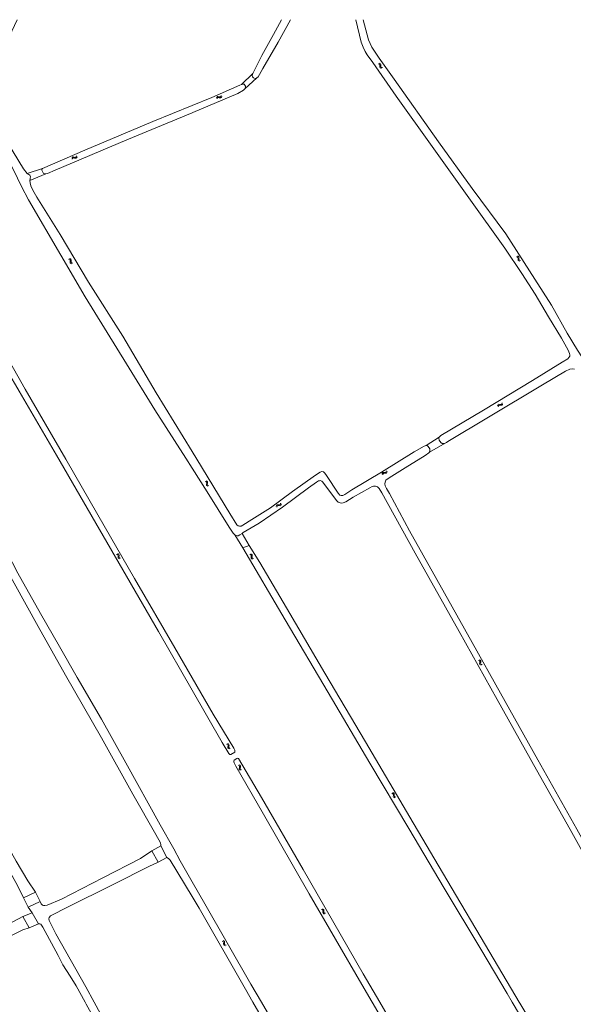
# Model space of a CAD drawing. Header units: metres. Extents: x 189705 to 199106, y 581686 to 588448.
# Tile 132 of 256: x 192921 to 193174, y 587999 to 588448. Entities that reach past the tile are written whole.
import ezdxf

# ---------------------------------------------------------------- set-up
doc = ezdxf.new("R2010")
doc.units = ezdxf.units.M
doc.layers.add('B-WA-OG-GBKN-G', color=7, linetype='Continuous', lineweight=18)

msp = doc.modelspace()

# ---------------------------------------------------------------- linework, layer by layer
at = {"layer": 'B-WA-OG-GBKN-G'}
for p, q in [((193084.83, 588427.976), (193085.229, 588427.891)), ((193085.224, 588428.279), (193085.623, 588428.197)), ((193085.229, 588427.891), (193085.504, 588427.712)), ((193085.504, 588427.712), (193085.61, 588427.403)), ((193085.597, 588426.989), (193085.577, 588426.581)), ((193085.577, 588426.581), (193085.68, 588426.269)), ((193085.61, 588427.403), (193085.597, 588426.989)), ((193085.623, 588428.197), (193085.898, 588428.02)), ((193085.68, 588426.269), (193085.963, 588426.085)), ((193085.898, 588428.02), (193086.008, 588427.7)), ((193085.989, 588427.293), (193085.972, 588426.885)), ((193085.972, 588426.885), (193086.076, 588426.573)), ((193086.008, 588427.7), (193085.989, 588427.293)), ((193086.076, 588426.573), (193086.356, 588426.388)), ((193086.356, 588426.388), (193086.757, 588426.304)), ((193085.963, 588426.085), (193086.363, 588426.001)), ((193011.033, 588412.483), (193011.196, 588412.856)), ((193011.196, 588412.856), (193011.427, 588413.088)), ((193011.427, 588413.088), (193011.764, 588413.128)), ((193011.764, 588413.128), (193012.157, 588413.025)), ((193012.157, 588413.025), (193012.552, 588412.922)), ((193012.552, 588412.922), (193012.88, 588412.958)), ((193012.88, 588412.958), (193013.12, 588413.194)), ((193013.12, 588413.194), (193013.285, 588413.568)), ((193013.333, 588412.746), (193013.499, 588413.12)), ((193011.247, 588412.035), (193011.413, 588412.407)), ((193011.413, 588412.407), (193011.646, 588412.638)), ((193011.646, 588412.638), (193011.97, 588412.677)), ((193011.97, 588412.677), (193012.373, 588412.577)), ((193012.373, 588412.577), (193012.767, 588412.472)), ((193012.767, 588412.472), (193013.094, 588412.508)), ((193013.094, 588412.508), (193013.333, 588412.746)), ((192947.179, 588385.661), (192947.345, 588386.034)), ((192945.091, 588384.952), (192945.255, 588385.325)), ((192945.255, 588385.325), (192945.486, 588385.557)), ((192945.305, 588384.503), (192945.471, 588384.875)), ((192945.471, 588384.875), (192945.705, 588385.106)), ((192945.486, 588385.557), (192945.823, 588385.596)), ((192945.705, 588385.106), (192946.029, 588385.145)), ((192945.823, 588385.596), (192946.216, 588385.492)), ((192946.029, 588385.145), (192946.431, 588385.045)), ((192946.216, 588385.492), (192946.611, 588385.39)), ((192946.431, 588385.045), (192946.825, 588384.939)), ((192946.611, 588385.39), (192946.938, 588385.425)), ((192946.825, 588384.939), (192947.153, 588384.975)), ((192946.938, 588385.425), (192947.179, 588385.661)), ((192947.153, 588384.975), (192947.392, 588385.212)), ((192947.392, 588385.212), (192947.558, 588385.586)), ((192943.69, 588338.896), (192944.084, 588338.792)), ((192944.084, 588338.792), (192944.349, 588338.599)), ((192944.097, 588339.179), (192944.492, 588339.078)), ((192944.349, 588338.599), (192944.44, 588338.286)), ((192944.407, 588337.872), (192944.367, 588337.466)), ((192944.367, 588337.466), (192944.455, 588337.149)), ((192944.44, 588338.286), (192944.407, 588337.872)), ((192944.455, 588337.149), (192944.728, 588336.951)), ((192944.492, 588339.078), (192944.758, 588338.888)), ((192944.728, 588336.951), (192945.124, 588336.848)), ((192944.758, 588338.888), (192944.852, 588338.562)), ((192944.814, 588338.157), (192944.776, 588337.751)), ((192944.776, 588337.751), (192944.865, 588337.433)), ((192944.852, 588338.562), (192944.814, 588338.157)), ((192944.865, 588337.433), (192945.136, 588337.235)), ((192945.136, 588337.235), (192945.532, 588337.132)), ((193147.859, 588340.051), (193148.256, 588339.961)), ((193148.256, 588339.961), (193148.528, 588339.777)), ((193148.257, 588340.348), (193148.655, 588340.26)), ((193148.528, 588339.777), (193148.629, 588339.467)), ((193148.61, 588339.052), (193148.583, 588338.645)), ((193148.583, 588338.645), (193148.682, 588338.331)), ((193148.629, 588339.467), (193148.61, 588339.052)), ((193148.655, 588340.26), (193148.927, 588340.079)), ((193148.682, 588338.331), (193148.962, 588338.143)), ((193148.927, 588340.079), (193149.032, 588339.757)), ((193148.962, 588338.143), (193149.361, 588338.053)), ((193149.007, 588339.351), (193148.983, 588338.943)), ((193148.983, 588338.943), (193149.082, 588338.629)), ((193149.032, 588339.757), (193149.007, 588339.351)), ((193149.082, 588338.629), (193149.36, 588338.439)), ((193149.36, 588338.439), (193149.759, 588338.35)), ((193139.232, 588271.998), (193139.332, 588272.393)), ((193139.332, 588272.393), (193139.522, 588272.66)), ((193139.516, 588271.591), (193139.619, 588271.985)), ((193139.522, 588272.66), (193139.847, 588272.754)), ((193139.619, 588271.985), (193139.812, 588272.252)), ((193139.812, 588272.252), (193140.125, 588272.343)), ((193139.847, 588272.754), (193140.252, 588272.717)), ((193140.125, 588272.343), (193140.538, 588272.311)), ((193140.252, 588272.717), (193140.659, 588272.681)), ((193140.538, 588272.311), (193140.944, 588272.272)), ((193140.659, 588272.681), (193140.976, 588272.77)), ((193140.944, 588272.272), (193141.261, 588272.361)), ((193140.976, 588272.77), (193141.174, 588273.042)), ((193141.174, 588273.042), (193141.275, 588273.438)), ((193141.261, 588272.361), (193141.458, 588272.635)), ((193141.458, 588272.635), (193141.56, 588273.031)), ((193088.509, 588242.044), (193088.597, 588242.443)), ((193006.371, 588237.759), (193006.753, 588237.619)), ((193006.753, 588237.619), (193006.999, 588237.403)), ((193086.604, 588240.934), (193086.69, 588241.332)), ((193086.69, 588241.332), (193086.871, 588241.605)), ((193086.871, 588241.605), (193087.192, 588241.711)), ((193086.902, 588240.537), (193086.991, 588240.934)), ((193086.991, 588240.934), (193087.174, 588241.207)), ((193087.174, 588241.207), (193087.484, 588241.309)), ((193087.192, 588241.711), (193087.599, 588241.687)), ((193087.484, 588241.309), (193087.899, 588241.291)), ((193087.599, 588241.687), (193088.006, 588241.665)), ((193087.899, 588241.291), (193088.306, 588241.266)), ((193088.006, 588241.665), (193088.32, 588241.765)), ((193088.306, 588241.266), (193088.619, 588241.366)), ((193088.32, 588241.765), (193088.509, 588242.044)), ((193088.619, 588241.366), (193088.807, 588241.646)), ((193088.807, 588241.646), (193088.895, 588242.046)), ((193005.937, 588237.517), (193006.319, 588237.375)), ((193006.319, 588237.375), (193006.564, 588237.156)), ((193006.549, 588236.427), (193006.469, 588236.027)), ((193006.469, 588236.027), (193006.525, 588235.703)), ((193006.525, 588235.703), (193006.777, 588235.479)), ((193006.623, 588236.835), (193006.549, 588236.427)), ((193006.564, 588237.156), (193006.623, 588236.835)), ((193006.777, 588235.479), (193007.161, 588235.337)), ((193006.982, 588236.671), (193006.904, 588236.27)), ((193006.904, 588236.27), (193006.961, 588235.945)), ((193006.961, 588235.945), (193007.211, 588235.721)), ((193007.06, 588237.07), (193006.982, 588236.671)), ((193006.999, 588237.403), (193007.06, 588237.07)), ((193007.211, 588235.721), (193007.595, 588235.579)), ((193038.354, 588226.174), (193038.441, 588226.572)), ((193038.441, 588226.572), (193038.621, 588226.845)), ((193038.621, 588226.845), (193038.943, 588226.95)), ((193038.652, 588225.777), (193038.742, 588226.174)), ((193038.742, 588226.174), (193038.925, 588226.447)), ((193038.925, 588226.447), (193039.235, 588226.548)), ((193038.943, 588226.95), (193039.349, 588226.927)), ((193039.235, 588226.548), (193039.649, 588226.53)), ((193039.349, 588226.927), (193039.757, 588226.904)), ((193039.649, 588226.53), (193040.056, 588226.505)), ((193039.757, 588226.904), (193040.071, 588227.004)), ((193040.056, 588226.505), (193040.37, 588226.605)), ((193040.071, 588227.004), (193040.26, 588227.282)), ((193040.26, 588227.282), (193040.348, 588227.681)), ((193040.37, 588226.605), (193040.558, 588226.885)), ((193040.558, 588226.885), (193040.646, 588227.284)), ((192965.51, 588204.274), (192965.907, 588204.184)), ((192965.907, 588204.184), (192966.179, 588204)), ((192965.908, 588204.571), (192966.306, 588204.483)), ((192966.179, 588204), (192966.28, 588203.69)), ((192966.261, 588203.275), (192966.235, 588202.868)), ((192966.235, 588202.868), (192966.334, 588202.554)), ((192966.28, 588203.69), (192966.261, 588203.275)), ((192966.306, 588204.483), (192966.579, 588204.302)), ((192966.334, 588202.554), (192966.613, 588202.366)), ((192966.579, 588204.302), (192966.683, 588203.98)), ((192966.613, 588202.366), (192967.012, 588202.276)), ((192966.658, 588203.574), (192966.635, 588203.166)), ((192966.635, 588203.166), (192966.733, 588202.852)), ((192966.683, 588203.98), (192966.658, 588203.574)), ((192966.733, 588202.852), (192967.011, 588202.663)), ((192967.011, 588202.663), (192967.41, 588202.573)), ((193026.267, 588204.295), (193026.652, 588204.162)), ((193026.652, 588204.162), (193026.902, 588203.95)), ((193026.694, 588204.548), (193027.08, 588204.418)), ((193026.906, 588203.221), (193026.837, 588202.819)), ((193026.837, 588202.819), (193026.901, 588202.497)), ((193026.901, 588202.497), (193027.159, 588202.279)), ((193026.902, 588203.95), (193026.97, 588203.631)), ((193026.97, 588203.631), (193026.906, 588203.221)), ((193027.08, 588204.418), (193027.332, 588204.208)), ((193027.159, 588202.279), (193027.546, 588202.147)), ((193027.333, 588203.476), (193027.266, 588203.073)), ((193027.266, 588203.073), (193027.331, 588202.75)), ((193027.331, 588202.75), (193027.587, 588202.532)), ((193027.332, 588204.208), (193027.401, 588203.877)), ((193027.401, 588203.877), (193027.333, 588203.476)), ((193027.587, 588202.532), (193027.974, 588202.4)), ((193130.488, 588155.859), (193130.875, 588155.732)), ((193130.875, 588155.732), (193131.129, 588155.523)), ((193130.912, 588156.118), (193131.3, 588155.993)), ((193131.143, 588154.795), (193131.078, 588154.392)), ((193131.078, 588154.392), (193131.148, 588154.07)), ((193131.129, 588155.523), (193131.201, 588155.205)), ((193131.201, 588155.205), (193131.143, 588154.795)), ((193131.148, 588154.07), (193131.408, 588153.856)), ((193131.3, 588155.993), (193131.554, 588155.787)), ((193131.408, 588153.856), (193131.797, 588153.73)), ((193131.566, 588155.055), (193131.504, 588154.651)), ((193131.504, 588154.651), (193131.573, 588154.329)), ((193131.554, 588155.787), (193131.628, 588155.457)), ((193131.628, 588155.457), (193131.566, 588155.055)), ((193131.573, 588154.329), (193131.833, 588154.115)), ((193131.833, 588154.115), (193132.221, 588153.988)), ((193016.103, 588117.578), (193015.719, 588117.716)), ((193016.355, 588117.355), (193016.103, 588117.578)), ((193016.535, 588117.823), (193016.15, 588117.961)), ((193016.265, 588116.23), (193016.34, 588116.63)), ((193016.34, 588116.63), (193016.415, 588117.031)), ((193016.415, 588117.031), (193016.355, 588117.355)), ((193016.789, 588117.601), (193016.535, 588117.823)), ((193016.701, 588116.468), (193016.772, 588116.877)), ((193016.763, 588116.148), (193016.701, 588116.468)), ((193016.772, 588116.877), (193016.848, 588117.277)), ((193016.848, 588117.277), (193016.789, 588117.601)), ((193016.329, 588115.897), (193016.265, 588116.23)), ((193016.577, 588115.683), (193016.329, 588115.897)), ((193016.961, 588115.547), (193016.577, 588115.683)), ((193017.01, 588115.931), (193016.763, 588116.148)), ((193017.393, 588115.792), (193017.01, 588115.931)), ((193021.023, 588108.1), (193021.389, 588107.921)), ((193021.389, 588107.921), (193021.612, 588107.68)), ((193021.478, 588108.299), (193021.845, 588108.122)), ((193021.612, 588107.68), (193021.64, 588107.355)), ((193021.845, 588108.122), (193022.069, 588107.884)), ((193022.098, 588107.546), (193021.981, 588107.157)), ((193022.069, 588107.884), (193022.098, 588107.546)), ((193021.527, 588106.956), (193021.409, 588106.566)), ((193021.409, 588106.566), (193021.434, 588106.237)), ((193021.434, 588106.237), (193021.663, 588105.99)), ((193021.64, 588107.355), (193021.527, 588106.956)), ((193021.663, 588105.99), (193022.031, 588105.812)), ((193021.981, 588107.157), (193021.866, 588106.765)), ((193021.866, 588106.765), (193021.891, 588106.437)), ((193021.891, 588106.437), (193022.118, 588106.189)), ((193022.118, 588106.189), (193022.486, 588106.011)), ((193091.396, 588095.18), (193091, 588095.278)), ((193091.67, 588094.984), (193091.396, 588095.18)), ((193091.801, 588095.468), (193091.404, 588095.566)), ((193091.763, 588094.668), (193091.67, 588094.984)), ((193091.697, 588093.856), (193091.73, 588094.261)), ((193091.73, 588094.261), (193091.763, 588094.668)), ((193092.076, 588095.274), (193091.801, 588095.468)), ((193092.169, 588094.958), (193092.076, 588095.274)), ((193092.105, 588094.138), (193092.134, 588094.551)), ((193092.2, 588093.825), (193092.105, 588094.138)), ((193092.134, 588094.551), (193092.169, 588094.958)), ((193091.794, 588093.531), (193091.697, 588093.856)), ((193092.063, 588093.344), (193091.794, 588093.531)), ((193092.459, 588093.248), (193092.063, 588093.344)), ((193092.468, 588093.636), (193092.2, 588093.825)), ((193092.863, 588093.536), (193092.468, 588093.636)), ((193058.957, 588042.368), (193059.349, 588042.255)), ((193059.349, 588042.255), (193059.61, 588042.056)), ((193059.371, 588042.642), (193059.764, 588042.532)), ((193059.651, 588041.328), (193059.601, 588040.923)), ((193059.601, 588040.923), (193059.682, 588040.604)), ((193059.61, 588042.056), (193059.693, 588041.741)), ((193059.693, 588041.741), (193059.651, 588041.328)), ((193059.682, 588040.604), (193059.951, 588040.4)), ((193059.764, 588042.532), (193060.025, 588042.336)), ((193059.951, 588040.4), (193060.344, 588040.288)), ((193060.064, 588041.604), (193060.017, 588041.198)), ((193060.017, 588041.198), (193060.098, 588040.879)), ((193060.025, 588042.336), (193060.112, 588042.008)), ((193060.112, 588042.008), (193060.064, 588041.604)), ((193060.098, 588040.879), (193060.365, 588040.674)), ((193060.365, 588040.674), (193060.758, 588040.562)), ((193013.66, 588027.895), (193014.051, 588027.78)), ((193014.051, 588027.78), (193014.312, 588027.58)), ((193014.076, 588028.167), (193014.468, 588028.055)), ((193014.35, 588026.852), (193014.299, 588026.447)), ((193014.312, 588027.58), (193014.394, 588027.264)), ((193014.394, 588027.264), (193014.35, 588026.852)), ((193014.468, 588028.055), (193014.729, 588027.858)), ((193014.764, 588027.126), (193014.716, 588026.721)), ((193014.716, 588026.721), (193014.796, 588026.401)), ((193014.729, 588027.858), (193014.813, 588027.53)), ((193014.813, 588027.53), (193014.764, 588027.126)), ((193014.299, 588026.447), (193014.379, 588026.128)), ((193014.379, 588026.128), (193014.646, 588025.923)), ((193014.646, 588025.923), (193015.039, 588025.809)), ((193014.796, 588026.401), (193015.062, 588026.195)), ((193015.062, 588026.195), (193015.454, 588026.082))]:
    msp.add_line(p, q, dxfattribs=at)
at = {"layer": 'B-WA-OG-GBKN-G', "flags": 128}
for points in [[(192920.172, 588448.172), (192912.705, 588432.249), (192905.304, 588416.675), (192904.066, 588413.506), (192903.905, 588412.485), (192903.994, 588411.482), (192904.247, 588410.549), (192904.872, 588409.659), (192906.426, 588407.259), (192913.173, 588396.36), (192923.082, 588380.15), (192924.791, 588378.009)], [(193027.603, 588423.588), (193031.838, 588431.806), (193037.03, 588441.454), (193040.789, 588448.172)], [(193044.801, 588448.172), (193039.201, 588437.957), (193032.277, 588425.839), (193030.726, 588423.163), (193030.037, 588422.071), (193029.502, 588421.594)], [(193162.514, 588312.644), (193156.353, 588322.932), (193150.378, 588332.453), (193142.602, 588344.032), (193126.129, 588366.99), (193109.412, 588390.362), (193093.061, 588413.327), (193082.367, 588428.61), (193079.772, 588432.193), (193078.817, 588433.739), (193077.921, 588435.657), (193077.094, 588437.895), (193074.66, 588448.172)], [(193078.03, 588448.172), (193079.809, 588441.337), (193080.472, 588439.03), (193081.134, 588437.336), (193081.995, 588435.565), (193083.089, 588433.838), (193085.259, 588430.66), (193092.046, 588421.007), (193112.305, 588392.419), (193127.736, 588371.171), (193142.975, 588350.476), (193156.223, 588329.815), (193163.789, 588317.909), (193170.964, 588305.145), (193175.727, 588297.407), (193177.997, 588294.002), (193179.258, 588292.297), (193179.869, 588291.79), (193180.485, 588291.633), (193181.19, 588291.784)], [(193027.603, 588423.588), (193022.572, 588418.654)], [(193029.502, 588421.594), (193028.75, 588421.402), (193027.945, 588421.72), (193027.563, 588422.152), (193027.423, 588422.774), (193027.603, 588423.588)], [(193022.572, 588418.654), (193021.804, 588418.255), (193008.956, 588412.67), (193000, 588409.05)], [(193024.091, 588416.66), (193024.332, 588417.335), (193024.296, 588417.776), (193024.096, 588418.269), (193023.705, 588418.796), (193023.247, 588418.812), (193022.572, 588418.654)], [(193029.502, 588421.594), (193024.091, 588416.66)], [(193000, 588405.71), (193000.375, 588405.864), (193020.818, 588414.524), (193023.401, 588416.001)], [(193023.401, 588416.001), (193024.091, 588416.66)], [(193000, 588409.05), (192982.023, 588401.783), (192951.004, 588388.585), (192931.753, 588380.248)], [(193000, 588243.638), (192997.124, 588248.171), (192983.039, 588270.293), (192970.099, 588291.147), (192951.254, 588321.779), (192940.079, 588340.752), (192925.381, 588366.015), (192922.129, 588372.124), (192918.504, 588379.675), (192915.94, 588384.443), (192912.778, 588390.118), (192909.461, 588395.291), (192904.832, 588402.438), (192902.176, 588405.99), (192901.438, 588406.564), (192900.743, 588406.611), (192900.164, 588406.376), (192899.647, 588405.553), (192896.282, 588398.894), (192891.795, 588390.986), (192887.642, 588384.523)], [(192933.282, 588377.83), (192934.085, 588378.039), (192937.481, 588379.501), (192970.202, 588393.447), (193000, 588405.71)], [(193000, 588148.028), (192992.163, 588161.644), (192973.75, 588193.358), (192956.954, 588222.35), (192942.436, 588247.723), (192923.945, 588279.699), (192911.764, 588300.934), (192896.909, 588326.483), (192884.007, 588349.08), (192875.85, 588362.713), (192875.435, 588363.4), (192875.357, 588363.914), (192875.42, 588364.408), (192875.694, 588364.896), (192876.647, 588366.375), (192880.167, 588372.871), (192884.033, 588379.842)], [(192931.753, 588380.248), (192924.791, 588378.009)], [(192924.791, 588378.009), (192925.58, 588377.518), (192925.926, 588377.277), (192926.369, 588376.517), (192926.198, 588375.902), (192926.181, 588375.625), (192926.001, 588374.838)], [(192933.282, 588377.83), (192926.001, 588374.838)], [(192931.753, 588380.248), (192931.512, 588379.936), (192931.539, 588379.564), (192932.165, 588378.052), (192932.624, 588377.819), (192933.282, 588377.83)], [(192926.001, 588374.838), (192926.125, 588373.826), (192926.509, 588372.4), (192927.422, 588370.421), (192929.177, 588367.26), (192939.824, 588350.161), (192952.816, 588328.492), (192968.364, 588303.757), (192983.547, 588277.907), (193000, 588251.164)], [(192885.625, 588340.195), (192901.37, 588312.775), (192915.768, 588287.911), (192938.189, 588249.47), (192959.405, 588212.813), (192984.636, 588169.15), (193000, 588142.338)], [(193000, 588054.986), (192994.494, 588064.515), (192991.597, 588069.985), (192985.353, 588080.9), (192969.713, 588109.23), (192958.603, 588129.191), (192947.513, 588148.075), (192939.494, 588162.248), (192930.793, 588177.345), (192920.537, 588195.718), (192915.611, 588205.145), (192912.31, 588210.951), (192900.016, 588232.604), (192886.318, 588257.122), (192873.601, 588279.468), (192864.018, 588296.065), (192855.463, 588311.766), (192851.134, 588321.111), (192849.707, 588324.849)], [(192985.681, 588071.286), (192985.776, 588071.877), (192985.645, 588072.666), (192983.493, 588076.492), (192973.025, 588094.909), (192958.728, 588120.595), (192942.294, 588149.265), (192929.732, 588171.399), (192913.351, 588201.075), (192900.12, 588224.236), (192885.81, 588249.032), (192870.766, 588275.878), (192855.191, 588303.405), (192848.834, 588315.284), (192844.899, 588322.527)], [(193112.614, 588257.719), (193113.309, 588258.473), (193132.809, 588270.123), (193155.217, 588283.588), (193168.764, 588291.886), (193171.25, 588293.452), (193171.771, 588294.077), (193172.138, 588294.694), (193172.204, 588295.268), (193172.095, 588295.966), (193171.507, 588297.416), (193168.449, 588302.872), (193162.514, 588312.644)], [(193174.316, 588288.816), (193173.253, 588288.936), (193172.248, 588288.734), (193170.184, 588287.835), (193159.727, 588281.627), (193135.076, 588266.814), (193116.568, 588255.731), (193115.925, 588255.289), (193115.326, 588254.992)], [(192806.269, 588260.424), (192806.473, 588259.376), (192806.881, 588258.214), (192808.018, 588256.43), (192813.472, 588246.959), (192827.64, 588221.673), (192844.032, 588190.666), (192858.834, 588163.544), (192874.483, 588135.649), (192882.25, 588122.016), (192889.527, 588109.469), (192898.389, 588093.334), (192908.187, 588075.155), (192920.459, 588052.948), (192923.16, 588047.574)], [(192928.58, 588050.161), (192925.088, 588055.335), (192919.741, 588064.356), (192909.022, 588083.363), (192890.593, 588116.114), (192866.229, 588159.981), (192847.864, 588193.518), (192825.93, 588233.083), (192809.723, 588262.084), (192809.06, 588262.673)], [(193112.614, 588257.719), (193106.66, 588254.002)], [(193115.326, 588254.992), (193114.669, 588254.911), (193114.005, 588254.935), (193113.311, 588255.288), (193112.567, 588256.431), (193112.463, 588257.22), (193112.614, 588257.719)], [(193000, 588251.164), (193002.106, 588247.741), (193017.165, 588222.876), (193020.447, 588217.825), (193020.976, 588217.272), (193021.608, 588217.084), (193022.291, 588217.206), (193023.172, 588217.658), (193027.196, 588220.202), (193035.72, 588225.569), (193045.813, 588232.937), (193056.208, 588240.453), (193058.41, 588241.808), (193059.058, 588242.026), (193059.958, 588241.864), (193060.513, 588241.381), (193061.182, 588240.327), (193066.634, 588232.184)], [(193066.634, 588232.184), (193067.38, 588231.295), (193067.986, 588231.106), (193068.772, 588231.195), (193069.559, 588231.612), (193072.84, 588233.713), (193086.278, 588241.816), (193101.219, 588251.012), (193105.708, 588253.602), (193106.66, 588254.002)], [(193106.66, 588254.002), (193107.203, 588253.888), (193107.646, 588253.478), (193108.32, 588252.384), (193108.424, 588251.679), (193108.274, 588250.974)], [(193115.326, 588254.992), (193108.274, 588250.974)], [(193108.274, 588250.974), (193107.878, 588250.538), (193106.262, 588249.429), (193097.065, 588243.798), (193089.766, 588239.277), (193088.304, 588238.075), (193087.95, 588237.301), (193087.8, 588236.456), (193087.981, 588235.518), (193088.62, 588234.36), (193089.946, 588232.038), (193099.138, 588215.01), (193111.586, 588192.808), (193127.692, 588164.091), (193140.511, 588141.037), (193157.655, 588110.581), (193175.377, 588078.9), (193190.303, 588052.054), (193204.045, 588027.406), (193219.191, 588000)], [(193019.445, 588213.237), (193018.693, 588214.036), (193016.888, 588216.711), (193006.904, 588232.755), (193000, 588243.638)], [(193187.407, 588051.791), (193172.321, 588078.871), (193157.052, 588106.064), (193139.078, 588138.099), (193121.794, 588169.127), (193101.697, 588204.838), (193086.498, 588232.364), (193085.248, 588234.347), (193084.432, 588235.033), (193083.58, 588235.352), (193082.756, 588235.333), (193082.022, 588235.187), (193081.006, 588234.66), (193073.391, 588230.309), (193070.038, 588228.28), (193068.895, 588227.804), (193068.085, 588227.644), (193067.45, 588227.737), (193066.563, 588228.141), (193065.811, 588228.861), (193059.629, 588237.214), (193059.052, 588237.751), (193058.411, 588237.915), (193058.101, 588237.901), (193057.572, 588237.776), (193056.648, 588237.214), (193053.026, 588234.657)], [(193053.026, 588234.657), (193041.129, 588225.806), (193030.502, 588218.581), (193023.331, 588214.257), (193022.788, 588213.862)], [(193022.788, 588213.862), (193021.806, 588213.147), (193020.994, 588212.776), (193020.508, 588212.777), (193019.973, 588212.891), (193019.445, 588213.237)], [(193023.033, 588207.215), (193019.445, 588213.237)], [(193025.946, 588208.413), (193022.788, 588213.862)], [(193023.033, 588207.215), (193025.946, 588208.413)], [(193145.944, 588000), (193143.564, 588004.032), (193131.6, 588024.143), (193114.927, 588051.979), (193098.846, 588079.235), (193081.023, 588109.128), (193062, 588141.343), (193042.409, 588174.389), (193023.033, 588207.215)], [(193025.946, 588208.413), (193030.784, 588200.564), (193044.541, 588177.252), (193060.496, 588150.1), (193078.965, 588118.86), (193099.29, 588084.414), (193118.043, 588052.476), (193133.781, 588026.056), (193149.114, 588000)], [(192922.855, 588039.111), (192907.032, 588030.698), (192887.411, 588020.569), (192865.376, 588009.418), (192851.436, 588001.381), (192850.527, 588001.128), (192849.733, 588001.169), (192848.891, 588001.448), (192848.203, 588002.021), (192847.402, 588003.11), (192845.987, 588005.402), (192839.284, 588018.531), (192828.19, 588040.82), (192814.268, 588068.25), (192800.221, 588096.206), (192783.115, 588129.543), (192772.689, 588150.176), (192772.183, 588150.689), (192771.732, 588150.816)], [(193016.687, 588113.473), (193017.182, 588113.044), (193017.605, 588113.058), (193019.412, 588114.102), (193019.527, 588114.564), (193019.449, 588114.956), (193019.017, 588115.859), (193009.609, 588131.334), (193000, 588148.028)], [(193000, 588142.338), (193013.684, 588118.458), (193016.687, 588113.473)], [(193082.108, 588000), (193077.354, 588008.143), (193053.343, 588049.507), (193032.472, 588085.836), (193019.968, 588107.62), (193019.098, 588109.189), (193018.979, 588109.605), (193018.979, 588110.022), (193019.099, 588110.366), (193020.428, 588111.192), (193020.704, 588111.291), (193021.178, 588111.204), (193031.646, 588093.402), (193050.639, 588060.56)], [(192981.685, 588069.083), (192976.406, 588065.623), (192959.287, 588056.753), (192940.474, 588047.018), (192933.918, 588044.314), (192932.813, 588044.085), (192932.174, 588044.143), (192931.724, 588044.331), (192931.242, 588044.822), (192930.779, 588045.986)], [(192985.681, 588071.286), (192981.685, 588069.083)], [(192984.488, 588063.874), (192981.685, 588069.083)], [(192988.499, 588066.048), (192985.681, 588071.286)], [(192955.328, 588000), (192951.497, 588006.999), (192937.92, 588031.153), (192934.755, 588037.331), (192934.625, 588038.091), (192934.887, 588038.729), (192935.485, 588039.351), (192936.295, 588039.846), (192942.554, 588043.141), (192964.311, 588053.875), (192980.265, 588061.936), (192984.488, 588063.874)], [(192984.488, 588063.874), (192988.499, 588066.048)], [(192988.499, 588066.048), (192989.26, 588065.631), (192989.964, 588064.804), (193000, 588048.253)], [(193050.639, 588060.56), (193077.898, 588013.009), (193085.494, 588000)], [(193031.636, 588000), (193026.816, 588008.297), (193005.814, 588044.923), (193000, 588054.986)], [(192928.58, 588050.161), (192923.16, 588047.574)], [(192928.58, 588050.161), (192930.779, 588045.986)], [(192923.16, 588047.574), (192925.211, 588043.351)], [(192925.211, 588043.351), (192930.779, 588045.986)], [(193000, 588048.253), (193003.242, 588042.906), (193024.297, 588005.938), (193027.738, 588000)], [(192927.002, 588040.731), (192922.855, 588039.111)], [(192927.002, 588040.731), (192925.211, 588043.351)], [(192929.932, 588035.809), (192927.002, 588040.731)], [(192925.634, 588033.917), (192922.855, 588039.111)], [(192929.932, 588035.809), (192925.634, 588033.917)], [(192929.932, 588035.809), (192930.554, 588035.776), (192931.045, 588035.563), (192932.002, 588034.261), (192938.853, 588021.304), (192941.085, 588017.129), (192944.445, 588011.914), (192947.127, 588007.437), (192951.219, 588000)], [(192858.285, 588000), (192858.905, 588000.358), (192865.928, 588004.029), (192879.157, 588011.273), (192894.456, 588019.293), (192907.307, 588025.449), (192922.769, 588033.068), (192925.634, 588033.917)], [(192951.219, 588000), (192951.689, 587999.145), (192959.432, 587985.204), (192967.951, 587970.142), (192971.657, 587963.046), (192978.927, 587950.032), (192988.757, 587932.098), (193000, 587911.402)], [(193000, 587919.621), (192995.63, 587927.57), (192978.692, 587958.14), (192965.085, 587982.172), (192955.328, 588000)], [(193027.738, 588000), (193045.744, 587968.931), (193062.45, 587939.525), (193076.365, 587914.692), (193092.306, 587887.465), (193110.679, 587854.676), (193121.234, 587836.094), (193121.789, 587835.275), (193122.316, 587834.773), (193122.999, 587834.553), (193123.74, 587834.728), (193124.601, 587835.191), (193125.159, 587835.69), (193125.421, 587836.345), (193125.315, 587836.944), (193119.298, 587847.172), (193103.029, 587875.532), (193090.879, 587896.205), (193079.017, 587917.712), (193050.172, 587968.096), (193031.636, 588000)], [(193085.494, 588000), (193090.531, 587991.374), (193105.586, 587965.387), (193119.027, 587941.785), (193133.059, 587917.765), (193147.399, 587893.032), (193159.619, 587871.633), (193166.569, 587859.82), (193166.962, 587859.043), (193166.989, 587858.578), (193166.932, 587858.247), (193166.84, 587858.099), (193165.449, 587857.207), (193164.921, 587857.131), (193164.519, 587857.259), (193164.343, 587857.428), (193163.599, 587858.48), (193155.564, 587872.842), (193140.832, 587898.511), (193128.661, 587919.261), (193115.255, 587942.544), (193102.655, 587964.316), (193092.142, 587982.814), (193082.108, 588000)], [(193149.114, 588000), (193149.355, 587999.591), (193165.781, 587971.998), (193181.055, 587946.268), (193193.9, 587924.589), (193207.354, 587901.726), (193212.858, 587892.86), (193212.906, 587892.472), (193212.694, 587892.142), (193211.713, 587891.488), (193211.064, 587891.42), (193210.691, 587891.533), (193210.403, 587891.767), (193209.707, 587892.558), (193205.376, 587899.792), (193195.738, 587915.772), (193184.331, 587935.167), (193172.427, 587955.057), (193157.848, 587979.837), (193145.944, 588000)]]:
    msp.add_lwpolyline(points, dxfattribs=at)

doc.saveas('drawing.dxf')
